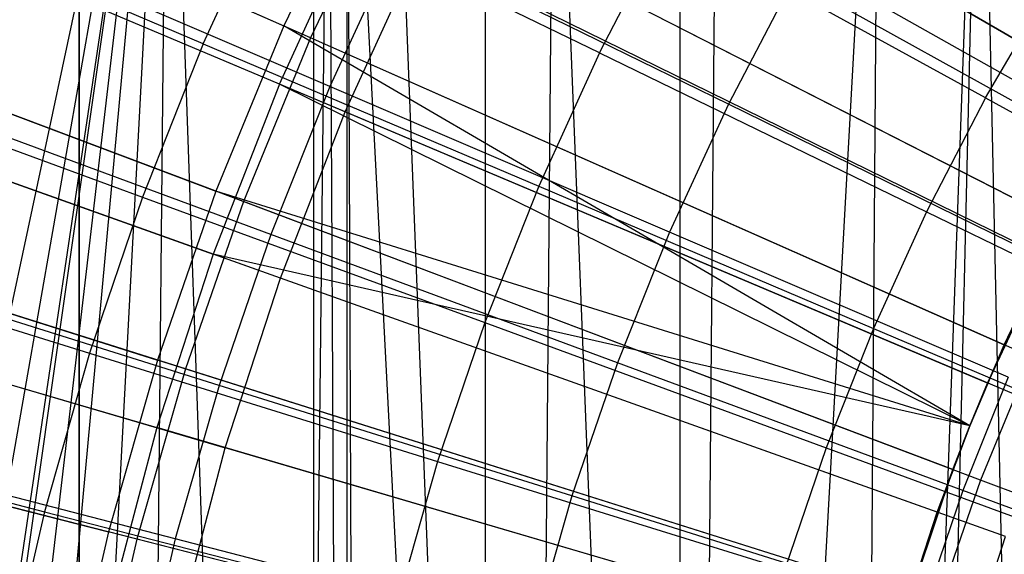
# Model space of a CAD drawing. Extents: x 0.1 to 12.1, y -6 to 6.
# Tile 108 of 256: x 4.741 to 5.147, y 0.318 to 0.539. Entities that reach past the tile are written whole.
import ezdxf

# ---------------------------------------------------------------- set-up
doc = ezdxf.new("R2010")
doc.units = 0
doc.header["$LTSCALE"] = 2.54
doc.layers.get('0').update_dxf_attribs({"linetype": 'CONTINUOUS'})

# ---------------------------------------------------------------- blocks, each defined once
blk = doc.blocks.new('DROPS_COLOR_B-11195_STL')
at = {"color": 0}
for p, q in [((4.87618, -0.90001, 62.82546), (4.87618, 0.89999, 62.82546)), ((4.87618, -0.90001, 62.82546), (4.87618, 0.89999, 62.82546)), ((4.93307, -0.9, 40.09658), (4.93307, 0.9, 40.09658)), ((4.93307, -0.9, 40.09658), (4.93307, 0.9, 40.09658)), ((4.93307, -0.9, 47.77252), (4.93307, 0.9, 47.77252)), ((4.93307, -0.9, 47.77252), (4.93307, 0.9, 47.77252)), ((4.7659, 0.8, 36.76651), (4.7659, 0, 36.76651)), ((4.7659, 0.8, 36.76651), (4.7659, 0, 36.76651)), ((4.7659, 0, 17.10725), (4.7659, 0.8, 17.10725)), ((4.7659, 0, 17.10725), (4.7659, 0.8, 17.10725)), ((4.86242, 0, 32.80698), (4.86242, 0.8, 32.80698)), ((4.86242, 0, 32.80698), (4.86242, 0.8, 32.80698)), ((4.86242, 0, 21.06679), (4.86242, 0.8, 21.06679)), ((4.86242, 0, 21.06679), (4.86242, 0.8, 21.06679)), ((5.01327, 0, 32.98361), (5.01327, 0.8, 32.98361)), ((5.01327, 0, 32.98361), (5.01327, 0.8, 32.98361)), ((5.01327, 0, 20.89016), (5.01327, 0.8, 20.89016)), ((5.01327, 0, 20.89016), (5.01327, 0.8, 20.89016)), ((4.80255, 0.72273, 51.07665), (4.45483, -0.90001, 51.1621)), ((4.80255, 0.72273, 51.07665), (4.45483, -0.90001, 51.1621)), ((4.80255, 0.72273, 51.07665), (4.52247, -0.87003, 51.14375)), ((4.80255, 0.72273, 51.07665), (4.52247, -0.87003, 51.14375)), ((4.80255, 0.72273, 51.07665), (4.57189, -0.83045, 51.13087)), ((4.80255, 0.72273, 51.07665), (4.57189, -0.83045, 51.13087)), ((4.58207, -0.82323, 51.12827), (4.80255, 0.72273, 51.07665)), ((4.58207, -0.82323, 51.12827), (4.80255, 0.72273, 51.07665)), ((4.6254, -0.79555, 51.11743), (4.80255, 0.72273, 51.07665)), ((4.6254, -0.79555, 51.11743), (4.80255, 0.72273, 51.07665)), ((4.66482, -0.77419, 51.10787), (4.80255, 0.72273, 51.07665)), ((4.66482, -0.77419, 51.10787), (4.80255, 0.72273, 51.07665)), ((4.72501, -0.74761, 51.0938), (4.80255, 0.72273, 51.07665)), ((4.72501, -0.74761, 51.0938), (4.80255, 0.72273, 51.07665)), ((4.78782, -0.72672, 51.07982), (4.80255, 0.72273, 51.07665)), ((4.78782, -0.72672, 51.07982), (4.80255, 0.72273, 51.07665)), ((4.85311, -0.71164, 51.06604), (4.80255, 0.72273, 51.07665)), ((4.85311, -0.71164, 51.06604), (4.80255, 0.72273, 51.07665)), ((5.13672, 0.71683, 51.01487), (5.08456, -0.70734, 51.02322)), ((5.13672, 0.71683, 51.01487), (5.08456, -0.70734, 51.02322)), ((5.13672, 0.71683, 51.01487), (5.10323, -0.71028, 51.02018)), ((5.13672, 0.71683, 51.01487), (5.10323, -0.71028, 51.02018)), ((5.16844, -0.72463, 51.01001), (5.13672, 0.71683, 51.01487)), ((5.16844, -0.72463, 51.01001), (5.13672, 0.71683, 51.01487)), ((4.85311, -0.71164, 51.06604), (4.86854, 0.70899, 51.06289)), ((4.85311, -0.71164, 51.06604), (4.86854, 0.70899, 51.06289)), ((4.87617, -0.70783, 51.06135), (4.86854, 0.70899, 51.06289)), ((4.87617, -0.70783, 51.06135), (4.86854, 0.70899, 51.06289)), ((4.94914, -0.70076, 51.04713), (4.87617, 0.70781, 51.06135)), ((4.88184, -0.70701, 51.06021), (4.87617, 0.70781, 51.06135)), ((4.94914, -0.70076, 51.04713), (4.87617, 0.70781, 51.06135)), ((4.88184, -0.70701, 51.06021), (4.87617, 0.70781, 51.06135)), ((4.87617, -0.70783, 51.06135), (4.87617, 0.70781, 51.06135)), ((4.87617, -0.70783, 51.06135), (4.87617, 0.70781, 51.06135)), ((4.89399, 0.70539, 51.05779), (4.94914, -0.70076, 51.04713)), ((4.89399, 0.70539, 51.05779), (4.94914, -0.70076, 51.04713)), ((5.0168, -0.70084, 51.03479), (5.09489, 0.70889, 51.02153)), ((5.0168, -0.70084, 51.03479), (5.09489, 0.70889, 51.02153)), ((5.09489, 0.70889, 51.02153), (5.08456, -0.70734, 51.02322)), ((5.09489, 0.70889, 51.02153), (5.08456, -0.70734, 51.02322)), ((5.0284, 0.70148, 51.03275), (5.0168, -0.70084, 51.03479)), ((5.0284, 0.70148, 51.03275), (5.0168, -0.70084, 51.03479)), ((4.96137, 0.70029, 51.04484), (4.94914, -0.70076, 51.04713)), ((4.96137, 0.70029, 51.04484), (4.94914, -0.70076, 51.04713)), ((4.96137, 0.70029, 51.04484), (5.0168, -0.70084, 51.03479)), ((4.96137, 0.70029, 51.04484), (5.0168, -0.70084, 51.03479)), ((5.19002, 0.4913, 13.45288), (4.91455, 0.64687, 13.37336)), ((5.19002, 0.4913, 13.45288), (4.91455, 0.64687, 13.37336)), ((4.84828, 0.51208, 13.37336), (4.56136, 0.63333, 13.27646)), ((4.84828, 0.51208, 13.37336), (4.56136, 0.63333, 13.27646)), ((5.21598, 0.47664, 1.92723), (4.94016, 0.63241, 2.00512)), ((5.21598, 0.47664, 1.92723), (4.94016, 0.63241, 2.00512)), ((4.87537, 0.50063, 2.00512), (4.58799, 0.62208, 2.1004)), ((4.87537, 0.50063, 2.00512), (4.58799, 0.62208, 2.1004)), ((4.81694, 0.52869, 13.71107), (4.67859, 0.58753, 13.66163)), ((4.81694, 0.52869, 13.71107), (4.67859, 0.58753, 13.66163)), ((4.81694, 0.52869, 13.71107), (4.84507, 0.59048, 13.71107)), ((4.81694, 0.52869, 13.71107), (4.84507, 0.59048, 13.71107)), ((4.97999, 0.52491, 13.75643), (4.84507, 0.59048, 13.71107)), ((4.97999, 0.52491, 13.75643), (4.84507, 0.59048, 13.71107)), ((4.84828, 0.51208, 13.37336), (4.87949, 0.58042, 13.37336)), ((4.84828, 0.51208, 13.37336), (4.87949, 0.58042, 13.37336)), ((5.16339, 0.44083, 13.45288), (4.87949, 0.58042, 13.37336)), ((5.16339, 0.44083, 13.45288), (4.87949, 0.58042, 13.37336)), ((4.97999, 0.52491, 13.75643), (5.00772, 0.57851, 13.75643)), ((4.97999, 0.52491, 13.75643), (5.00772, 0.57851, 13.75643)), ((5.13887, 0.50642, 13.79774), (5.00772, 0.57851, 13.75643)), ((5.13887, 0.50642, 13.79774), (5.00772, 0.57851, 13.75643)), ((4.86906, 0.51109, 13.64441), (4.72892, 0.57123, 13.59504)), ((4.86906, 0.51109, 13.64441), (4.72892, 0.57123, 13.59504)), ((4.89648, 0.57075, 13.64441), (4.86906, 0.51109, 13.64441)), ((4.89648, 0.57075, 13.64441), (4.86906, 0.51109, 13.64441)), ((4.87537, 0.50063, 2.00512), (4.90588, 0.56744, 2.00512)), ((4.87537, 0.50063, 2.00512), (4.90588, 0.56744, 2.00512)), ((5.03305, 0.50376, 13.68953), (4.89648, 0.57075, 13.64441)), ((5.03305, 0.50376, 13.68953), (4.89648, 0.57075, 13.64441)), ((5.19015, 0.42768, 1.92723), (4.90588, 0.56744, 2.00512)), ((5.19015, 0.42768, 1.92723), (4.90588, 0.56744, 2.00512)), ((5.05989, 0.55513, 13.68953), (5.03305, 0.50376, 13.68953)), ((5.05989, 0.55513, 13.68953), (5.03305, 0.50376, 13.68953)), ((5.19242, 0.48157, 13.73038), (5.05989, 0.55513, 13.68953)), ((5.19242, 0.48157, 13.73038), (5.05989, 0.55513, 13.68953)), ((5.13887, 0.50642, 13.79774), (5.16548, 0.55206, 13.79774)), ((5.13887, 0.50642, 13.79774), (5.16548, 0.55206, 13.79774)), ((4.52765, 0.54674, 13.27646), (4.82102, 0.44207, 13.37336)), ((4.52765, 0.54674, 13.27646), (4.82102, 0.44207, 13.37336)), ((4.84872, 0.43218, 2.00512), (4.55488, 0.53703, 2.1004)), ((4.84872, 0.43218, 2.00512), (4.55488, 0.53703, 2.1004)), ((4.81694, 0.52869, 13.71107), (4.79194, 0.46556, 13.71107)), ((4.81694, 0.52869, 13.71107), (4.79194, 0.46556, 13.71107)), ((4.81694, 0.52869, 13.71107), (4.95498, 0.46998, 13.75643)), ((4.81694, 0.52869, 13.71107), (4.95498, 0.46998, 13.75643)), ((4.97999, 0.52491, 13.75643), (4.95498, 0.46998, 13.75643)), ((4.97999, 0.52491, 13.75643), (4.95498, 0.46998, 13.75643)), ((4.97999, 0.52491, 13.75643), (5.11459, 0.45949, 13.79774)), ((4.97999, 0.52491, 13.75643), (5.11459, 0.45949, 13.79774)), ((4.65081, 0.51738, 13.66163), (4.79194, 0.46556, 13.71107)), ((4.65081, 0.51738, 13.66163), (4.79194, 0.46556, 13.71107)), ((4.84828, 0.51208, 13.37336), (4.82102, 0.44207, 13.37336)), ((4.84828, 0.51208, 13.37336), (4.82102, 0.44207, 13.37336)), ((4.86906, 0.51109, 13.64441), (4.84471, 0.45011, 13.64441)), ((4.86906, 0.51109, 13.64441), (4.84471, 0.45011, 13.64441)), ((5.13245, 0.37133, 13.45288), (4.84828, 0.51208, 13.37336)), ((5.13969, 0.38893, 13.45288), (4.84828, 0.51208, 13.37336)), ((5.13969, 0.38893, 13.45288), (4.84828, 0.51208, 13.37336)), ((5.13245, 0.37133, 13.45288), (4.84828, 0.51208, 13.37336)), ((5.00886, 0.4511, 13.68953), (4.86906, 0.51109, 13.64441)), ((5.00886, 0.4511, 13.68953), (4.86906, 0.51109, 13.64441)), ((4.84471, 0.45011, 13.64441), (4.7017, 0.50307, 13.59504)), ((4.84471, 0.45011, 13.64441), (4.7017, 0.50307, 13.59504)), ((5.03305, 0.50376, 13.68953), (5.00886, 0.4511, 13.68953)), ((5.03305, 0.50376, 13.68953), (5.00886, 0.4511, 13.68953)), ((5.16914, 0.437, 13.73038), (5.03305, 0.50376, 13.68953)), ((5.16914, 0.437, 13.73038), (5.03305, 0.50376, 13.68953)), ((5.13887, 0.50642, 13.79774), (5.11459, 0.45949, 13.79774)), ((5.13887, 0.50642, 13.79774), (5.11459, 0.45949, 13.79774)), ((5.13887, 0.50642, 13.79774), (5.2697, 0.43449, 13.83503)), ((5.13887, 0.50642, 13.79774), (5.2697, 0.43449, 13.83503)), ((4.84872, 0.43218, 2.00512), (4.87537, 0.50063, 2.00512)), ((4.84872, 0.43218, 2.00512), (4.87537, 0.50063, 2.00512)), ((5.16715, 0.37732, 1.92723), (4.87537, 0.50063, 2.00512)), ((5.16715, 0.37732, 1.92723), (4.87537, 0.50063, 2.00512)), ((4.95498, 0.46998, 13.75643), (4.93276, 0.41387, 13.75643)), ((4.95498, 0.46998, 13.75643), (4.93276, 0.41387, 13.75643)), ((4.95498, 0.46998, 13.75643), (5.09269, 0.41141, 13.79774)), ((4.95498, 0.46998, 13.75643), (5.09269, 0.41141, 13.79774)), ((4.79194, 0.46556, 13.71107), (4.77015, 0.40126, 13.71107)), ((4.79194, 0.46556, 13.71107), (4.77015, 0.40126, 13.71107)), ((4.79194, 0.46556, 13.71107), (4.93276, 0.41387, 13.75643)), ((4.79194, 0.46556, 13.71107), (4.93276, 0.41387, 13.75643)), ((4.49894, 0.45837, 13.27646), (4.79781, 0.37061, 13.37336)), ((4.49894, 0.45837, 13.27646), (4.79781, 0.37061, 13.37336)), ((5.11459, 0.45949, 13.79774), (5.09269, 0.41141, 13.79774)), ((5.11459, 0.45949, 13.79774), (5.09269, 0.41141, 13.79774)), ((5.11459, 0.45949, 13.79774), (5.24887, 0.39423, 13.83503)), ((5.11459, 0.45949, 13.79774), (5.24887, 0.39423, 13.83503)), ((5.17041, 0.45483, 13.61623), (5.13969, 0.38893, 13.45288)), ((5.17041, 0.45483, 13.61623), (5.13969, 0.38893, 13.45288)), ((5.14651, 0.40469, 13.61623), (5.17041, 0.45483, 13.61623)), ((4.52668, 0.45022, 2.1004), (4.82602, 0.36233, 2.00512)), ((4.52668, 0.45022, 2.1004), (4.82602, 0.36233, 2.00512)), ((4.84471, 0.45011, 13.64441), (4.82347, 0.38798, 13.64441)), ((4.84471, 0.45011, 13.64441), (4.82347, 0.38798, 13.64441)), ((4.98736, 0.39728, 13.68953), (4.84471, 0.45011, 13.64441)), ((4.98736, 0.39728, 13.68953), (4.84471, 0.45011, 13.64441)), ((5.00886, 0.4511, 13.68953), (4.98736, 0.39728, 13.68953)), ((5.00886, 0.4511, 13.68953), (4.98736, 0.39728, 13.68953)), ((5.14815, 0.39132, 13.73038), (5.00886, 0.4511, 13.68953)), ((5.14815, 0.39132, 13.73038), (5.00886, 0.4511, 13.68953)), ((4.6266, 0.44592, 13.66163), (4.77015, 0.40126, 13.71107)), ((4.6266, 0.44592, 13.66163), (4.77015, 0.40126, 13.71107)), ((4.82102, 0.44207, 13.37336), (4.79781, 0.37061, 13.37336)), ((4.82102, 0.44207, 13.37336), (4.79781, 0.37061, 13.37336)), ((5.11899, 0.33575, 13.45288), (4.82102, 0.44207, 13.37336)), ((5.13245, 0.37133, 13.45288), (4.82102, 0.44207, 13.37336)), ((5.13245, 0.37133, 13.45288), (4.82102, 0.44207, 13.37336)), ((5.11899, 0.33575, 13.45288), (4.82102, 0.44207, 13.37336)), ((5.13969, 0.38893, 13.45288), (5.16339, 0.44083, 13.45288)), ((5.13969, 0.38893, 13.45288), (5.16339, 0.44083, 13.45288)), ((4.82347, 0.38798, 13.64441), (4.67796, 0.43363, 13.59504)), ((4.82347, 0.38798, 13.64441), (4.67796, 0.43363, 13.59504)), ((4.82602, 0.36233, 2.00512), (4.84872, 0.43218, 2.00512)), ((4.82602, 0.36233, 2.00512), (4.84872, 0.43218, 2.00512)), ((5.14707, 0.32573, 1.92723), (4.84872, 0.43218, 2.00512)), ((5.14707, 0.32573, 1.92723), (4.84872, 0.43218, 2.00512)), ((4.93276, 0.41387, 13.75643), (4.91339, 0.3567, 13.75643)), ((4.93276, 0.41387, 13.75643), (4.91339, 0.3567, 13.75643)), ((4.93276, 0.41387, 13.75643), (5.07325, 0.36229, 13.79774)), ((4.93276, 0.41387, 13.75643), (5.07325, 0.36229, 13.79774)), ((5.09269, 0.41141, 13.79774), (5.07325, 0.36229, 13.79774)), ((5.09269, 0.41141, 13.79774), (5.07325, 0.36229, 13.79774)), ((5.09269, 0.41141, 13.79774), (5.23009, 0.35298, 13.83503)), ((5.09269, 0.41141, 13.79774), (5.23009, 0.35298, 13.83503)), ((4.77015, 0.40126, 13.71107), (4.75162, 0.33594, 13.71107)), ((4.77015, 0.40126, 13.71107), (4.75162, 0.33594, 13.71107)), ((4.77015, 0.40126, 13.71107), (4.91339, 0.3567, 13.75643)), ((4.77015, 0.40126, 13.71107), (4.91339, 0.3567, 13.75643)), ((5.14651, 0.40469, 13.61623), (5.13245, 0.37133, 13.45288)), ((5.13245, 0.37133, 13.61623), (5.14651, 0.40469, 13.61623)), ((5.14651, 0.40469, 13.61623), (5.13245, 0.37133, 13.45288)), ((5.14651, 0.40469, 13.61623), (5.13969, 0.38893, 13.45288)), ((5.14651, 0.40469, 13.61623), (5.13969, 0.38893, 13.45288)), ((4.98736, 0.39728, 13.68953), (4.96861, 0.34244, 13.68953)), ((4.98736, 0.39728, 13.68953), (4.96861, 0.34244, 13.68953)), ((5.1295, 0.34463, 13.73038), (4.98736, 0.39728, 13.68953)), ((5.1295, 0.34463, 13.73038), (4.98736, 0.39728, 13.68953)), ((5.14815, 0.39132, 13.73038), (5.1295, 0.34463, 13.73038)), ((5.14815, 0.39132, 13.73038), (5.1295, 0.34463, 13.73038)), ((4.82347, 0.38798, 13.64441), (4.8054, 0.32485, 13.64441)), ((4.82347, 0.38798, 13.64441), (4.8054, 0.32485, 13.64441)), ((4.96861, 0.34244, 13.68953), (4.82347, 0.38798, 13.64441)), ((4.96861, 0.34244, 13.68953), (4.82347, 0.38798, 13.64441)), ((5.13245, 0.37133, 13.45288), (5.13969, 0.38893, 13.45288)), ((5.13245, 0.37133, 13.45288), (5.13969, 0.38893, 13.45288)), ((4.606, 0.37333, 13.66163), (4.75162, 0.33594, 13.71107)), ((4.606, 0.37333, 13.66163), (4.75162, 0.33594, 13.71107)), ((4.79781, 0.37061, 13.37336), (4.77871, 0.29795, 13.37336)), ((4.79781, 0.37061, 13.37336), (4.77871, 0.29795, 13.37336)), ((5.10135, 0.28148, 13.45288), (4.79781, 0.37061, 13.37336)), ((5.10135, 0.28148, 13.45288), (4.79781, 0.37061, 13.37336)), ((5.13245, 0.37133, 13.61623), (5.11899, 0.33575, 13.45288)), ((5.11899, 0.33575, 13.45288), (5.13245, 0.37133, 13.45288)), ((5.13245, 0.37133, 13.61623), (5.11899, 0.33575, 13.45288)), ((5.11899, 0.33575, 13.45288), (5.13245, 0.37133, 13.45288)), ((5.12543, 0.35329, 13.61623), (5.13245, 0.37133, 13.61623)), ((5.13245, 0.37133, 13.61623), (5.13245, 0.37133, 13.45288)), ((5.13245, 0.37133, 13.61623), (5.13245, 0.37133, 13.45288)), ((4.8054, 0.32485, 13.64441), (4.65778, 0.36307, 13.59504)), ((4.8054, 0.32485, 13.64441), (4.65778, 0.36307, 13.59504)), ((4.80735, 0.29129, 2.00512), (4.82602, 0.36233, 2.00512)), ((4.80735, 0.29129, 2.00512), (4.82602, 0.36233, 2.00512)), ((5.12996, 0.27308, 1.92723), (4.82602, 0.36233, 2.00512)), ((5.12996, 0.27308, 1.92723), (4.82602, 0.36233, 2.00512)), ((5.07325, 0.36229, 13.79774), (5.05629, 0.31225, 13.79774)), ((5.07325, 0.36229, 13.79774), (5.05629, 0.31225, 13.79774)), ((5.07325, 0.36229, 13.79774), (5.2134, 0.31083, 13.83503)), ((5.07325, 0.36229, 13.79774), (5.2134, 0.31083, 13.83503)), ((4.91339, 0.3567, 13.75643), (4.89691, 0.29864, 13.75643)), ((4.91339, 0.3567, 13.75643), (4.89691, 0.29864, 13.75643)), ((4.91339, 0.3567, 13.75643), (5.05629, 0.31225, 13.79774)), ((4.91339, 0.3567, 13.75643), (5.05629, 0.31225, 13.79774)), ((5.12543, 0.35329, 13.61623), (5.10135, 0.28148, 13.45288)), ((5.12543, 0.35329, 13.61623), (5.10135, 0.28148, 13.45288)), ((5.10724, 0.30081, 13.61623), (5.12543, 0.35329, 13.61623)), ((5.12543, 0.35329, 13.61623), (5.11899, 0.33575, 13.45288)), ((5.12543, 0.35329, 13.61623), (5.11899, 0.33575, 13.45288)), ((5.1295, 0.34463, 13.73038), (5.11324, 0.29706, 13.73038)), ((5.1295, 0.34463, 13.73038), (5.11324, 0.29706, 13.73038)), ((5.27116, 0.29217, 13.76702), (5.1295, 0.34463, 13.73038)), ((5.27116, 0.29217, 13.76702), (5.1295, 0.34463, 13.73038)), ((4.96861, 0.34244, 13.68953), (4.95267, 0.28672, 13.68953)), ((4.96861, 0.34244, 13.68953), (4.95267, 0.28672, 13.68953)), ((5.11324, 0.29706, 13.73038), (4.96861, 0.34244, 13.68953)), ((5.11324, 0.29706, 13.73038), (4.96861, 0.34244, 13.68953)), ((4.75162, 0.33594, 13.71107), (4.73639, 0.26978, 13.71107)), ((4.75162, 0.33594, 13.71107), (4.73639, 0.26978, 13.71107)), ((4.75162, 0.33594, 13.71107), (4.89691, 0.29864, 13.75643)), ((4.75162, 0.33594, 13.71107), (4.89691, 0.29864, 13.75643)), ((5.10135, 0.28148, 13.45288), (5.11899, 0.33575, 13.45288)), ((5.10135, 0.28148, 13.45288), (5.11899, 0.33575, 13.45288)), ((4.8054, 0.32485, 13.64441), (4.79056, 0.26088, 13.64441)), ((4.8054, 0.32485, 13.64441), (4.79056, 0.26088, 13.64441)), ((4.95267, 0.28672, 13.68953), (4.8054, 0.32485, 13.64441)), ((4.95267, 0.28672, 13.68953), (4.8054, 0.32485, 13.64441)), ((5.12996, 0.27308, 1.92723), (5.14707, 0.32573, 1.92723)), ((5.12996, 0.27308, 1.92723), (5.14707, 0.32573, 1.92723))]:
    blk.add_line(p, q, dxfattribs=at)
blk = doc.blocks.new('GROUP_1')
at = {"color": 0}
for p, q in [((4.49738, 6.66299, 11.77053), (4.79011, 6.53331, 11.85225)), ((4.49738, 6.66299, 11.77053), (4.79011, 6.53331, 11.85225)), ((4.85707, 6.66427, 11.85225), (5.13706, 6.50088, 11.91623)), ((4.85707, 6.66427, 11.85225), (5.13706, 6.50088, 11.91623)), ((4.80114, 6.52842, 0.14503), (4.50825, 6.65817, 0.2261)), ((4.80114, 6.52842, 0.14503), (4.50825, 6.65817, 0.2261)), ((5.14759, 6.49473, 0.08172), (4.86748, 6.65819, 0.14503)), ((5.14759, 6.49473, 0.08172), (4.86748, 6.65819, 0.14503)), ((4.82177, 6.59972, 11.85225), (4.79011, 6.53331, 11.85225)), ((4.82177, 6.59972, 11.85225), (4.79011, 6.53331, 11.85225)), ((4.82177, 6.59972, 11.85225), (5.11041, 6.45214, 11.91623)), ((4.82177, 6.59972, 11.85225), (5.11041, 6.45214, 11.91623)), ((4.8325, 6.59423, 0.14503), (4.80114, 6.52842, 0.14503)), ((4.8325, 6.59423, 0.14503), (4.80114, 6.52842, 0.14503)), ((5.12127, 6.44659, 0.08172), (4.8325, 6.59423, 0.14503)), ((5.12127, 6.44659, 0.08172), (4.8325, 6.59423, 0.14503)), ((4.46271, 6.57845, 11.77053), (4.76219, 6.46524, 11.85225)), ((4.46271, 6.57845, 11.77053), (4.76219, 6.46524, 11.85225)), ((4.77347, 6.46097, 0.14503), (4.47383, 6.57425, 0.2261)), ((4.77347, 6.46097, 0.14503), (4.47383, 6.57425, 0.2261)), ((4.79011, 6.53331, 11.85225), (4.76219, 6.46524, 11.85225)), ((4.79011, 6.53331, 11.85225), (4.76219, 6.46524, 11.85225)), ((5.07245, 6.36865, 11.91623), (4.79011, 6.53331, 11.85225)), ((4.79011, 6.53331, 11.85225), (5.08651, 6.402, 11.91623)), ((4.79011, 6.53331, 11.85225), (5.08651, 6.402, 11.91623)), ((5.07245, 6.36865, 11.91623), (4.79011, 6.53331, 11.85225)), ((4.80114, 6.52842, 0.14503), (4.77347, 6.46097, 0.14503)), ((4.80114, 6.52842, 0.14503), (4.77347, 6.46097, 0.14503)), ((5.09766, 6.39706, 0.08172), (4.80114, 6.52842, 0.14503)), ((5.09766, 6.39706, 0.08172), (4.80114, 6.52842, 0.14503)), ((4.43278, 6.49212, 11.77053), (4.7381, 6.39572, 11.85225)), ((4.43278, 6.49212, 11.77053), (4.7381, 6.39572, 11.85225)), ((4.7496, 6.39209, 0.14503), (4.44413, 6.48854, 0.2261)), ((4.7496, 6.39209, 0.14503), (4.44413, 6.48854, 0.2261)), ((4.76219, 6.46524, 11.85225), (4.7381, 6.39572, 11.85225)), ((4.76219, 6.46524, 11.85225), (4.7381, 6.39572, 11.85225)), ((5.07245, 6.36865, 11.91623), (4.76219, 6.46524, 11.85225)), ((5.06543, 6.35061, 11.91623), (4.76219, 6.46524, 11.85225)), ((5.06543, 6.35061, 11.91623), (4.76219, 6.46524, 11.85225)), ((5.07245, 6.36865, 11.91623), (4.76219, 6.46524, 11.85225)), ((4.77347, 6.46097, 0.14503), (4.7496, 6.39209, 0.14503)), ((4.77347, 6.46097, 0.14503), (4.7496, 6.39209, 0.14503)), ((5.07683, 6.34629, 0.08172), (4.77347, 6.46097, 0.14503)), ((5.07683, 6.34629, 0.08172), (4.77347, 6.46097, 0.14503)), ((5.08651, 6.402, 11.91623), (5.11041, 6.45214, 11.91623)), ((4.40771, 6.40426, 11.77053), (4.71791, 6.32498, 11.85225)), ((4.40771, 6.40426, 11.77053), (4.71791, 6.32498, 11.85225)), ((5.07245, 6.36865, 11.91623), (5.08651, 6.402, 11.91623)), ((4.72959, 6.32199, 0.14503), (4.41923, 6.40131, 0.2261)), ((4.72959, 6.32199, 0.14503), (4.41923, 6.40131, 0.2261)), ((4.7381, 6.39572, 11.85225), (4.71791, 6.32498, 11.85225)), ((4.7381, 6.39572, 11.85225), (4.71791, 6.32498, 11.85225)), ((5.04724, 6.29812, 11.91623), (4.7381, 6.39572, 11.85225)), ((5.04724, 6.29812, 11.91623), (4.7381, 6.39572, 11.85225)), ((5.09766, 6.39706, 0.08172), (5.07683, 6.34629, 0.08172)), ((5.09766, 6.39706, 0.08172), (5.07683, 6.34629, 0.08172)), ((4.7496, 6.39209, 0.14503), (4.72959, 6.32199, 0.14503)), ((4.7496, 6.39209, 0.14503), (4.72959, 6.32199, 0.14503)), ((5.05887, 6.29445, 0.08172), (4.7496, 6.39209, 0.14503)), ((5.05887, 6.29445, 0.08172), (4.7496, 6.39209, 0.14503)), ((5.06543, 6.35061, 11.91623), (5.07245, 6.36865, 11.91623)), ((5.04724, 6.29812, 11.91623), (5.06543, 6.35061, 11.91623)), ((5.07683, 6.34629, 0.08172), (5.05887, 6.29445, 0.08172)), ((5.07683, 6.34629, 0.08172), (5.05887, 6.29445, 0.08172)), ((5.383, 6.23056, 0.03637), (5.07683, 6.34629, 0.08172)), ((5.383, 6.23056, 0.03637), (5.07683, 6.34629, 0.08172)), ((4.71791, 6.32498, 11.85225), (4.70168, 6.25322, 11.85225)), ((4.71791, 6.32498, 11.85225), (4.70168, 6.25322, 11.85225)), ((5.03199, 6.24471, 11.91623), (4.71791, 6.32498, 11.85225)), ((5.03199, 6.24471, 11.91623), (4.71791, 6.32498, 11.85225)), ((4.72959, 6.32199, 0.14503), (4.71351, 6.25089, 0.14503)), ((4.72959, 6.32199, 0.14503), (4.71351, 6.25089, 0.14503)), ((5.04381, 6.24169, 0.08172), (4.72959, 6.32199, 0.14503)), ((5.04381, 6.24169, 0.08172), (4.72959, 6.32199, 0.14503))]:
    blk.add_line(p, q, dxfattribs=at)
blk.add_blockref('DROPS_COLOR_B-11195_STL', (-0.06, 5.99731, -1.7), dxfattribs=at)

msp = doc.modelspace()

# ---------------------------------------------------------------- block references
at = {"color": 0}
msp.add_blockref('GROUP_1', (0.06, -5.99731, 1.7), dxfattribs=at)

doc.saveas('drawing.dxf')
